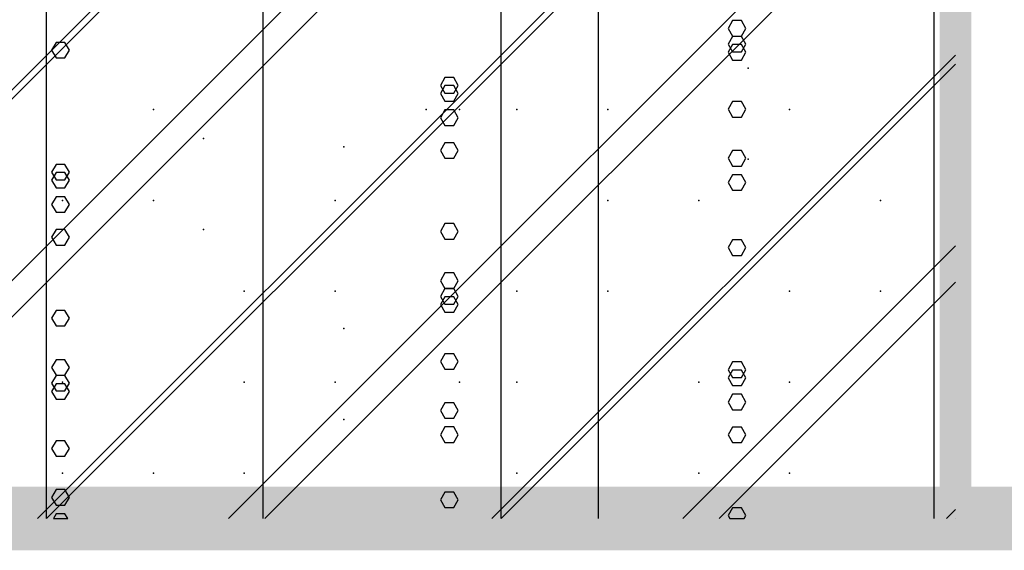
# Model space of a CAD drawing. Extents: x -2 to 113, y -136 to 16.
# Tile 41 of 256: x 51.17 to 54.35, y -125.74 to -124.02. Entities that reach past the tile are written whole.
import ezdxf

# ---------------------------------------------------------------- set-up
doc = ezdxf.new("R2010")
doc.units = 0
doc.header["$MEASUREMENT"] = 0
doc.linetypes.add('SOLID', pattern=[0])
doc.layers.get('0').update_dxf_attribs({"linetype": 'SOLID'})
for name, color, linetype in [('1', 7, 'SOLID'), ('10', 7, 'SOLID'), ('11', 7, 'SOLID'), ('12', 7, 'SOLID'), ('13', 7, 'SOLID'), ('14', 7, 'SOLID'), ('15', 7, 'SOLID'), ('16', 7, 'SOLID'), ('17', 7, 'SOLID'), ('18', 7, 'SOLID'), ('19', 7, 'SOLID'), ('2', 7, 'SOLID'), ('20', 7, 'SOLID'), ('21', 7, 'SOLID'), ('22', 7, 'SOLID'), ('23', 7, 'SOLID'), ('24', 7, 'SOLID'), ('25', 7, 'SOLID'), ('26', 7, 'SOLID'), ('27', 7, 'SOLID'), ('28', 7, 'SOLID'), ('29', 7, 'SOLID'), ('3', 7, 'SOLID'), ('30', 7, 'SOLID'), ('31', 7, 'SOLID'), ('32', 7, 'SOLID'), ('33', 7, 'SOLID'), ('34', 7, 'SOLID'), ('35', 7, 'SOLID'), ('36', 7, 'SOLID'), ('37', 7, 'SOLID'), ('38', 7, 'SOLID'), ('39', 7, 'SOLID'), ('4', 7, 'SOLID'), ('40', 7, 'SOLID'), ('41', 7, 'SOLID'), ('42', 7, 'SOLID'), ('43', 7, 'SOLID'), ('44', 7, 'SOLID'), ('45', 7, 'SOLID'), ('46', 7, 'SOLID'), ('47', 7, 'SOLID'), ('48', 7, 'SOLID'), ('49', 7, 'SOLID'), ('5', 7, 'SOLID'), ('50', 7, 'SOLID'), ('51', 7, 'SOLID'), ('52', 7, 'SOLID'), ('53', 7, 'SOLID'), ('54', 7, 'SOLID'), ('55', 7, 'SOLID'), ('56', 7, 'SOLID'), ('57', 7, 'SOLID'), ('58', 7, 'SOLID'), ('59', 7, 'SOLID'), ('6', 7, 'SOLID'), ('60', 7, 'SOLID'), ('61', 7, 'SOLID'), ('62', 7, 'SOLID'), ('63', 7, 'SOLID'), ('64', 7, 'SOLID'), ('65', 7, 'SOLID'), ('66', 7, 'SOLID'), ('67', 7, 'SOLID'), ('68', 7, 'SOLID'), ('7', 7, 'SOLID'), ('8', 7, 'SOLID'), ('9', 7, 'SOLID')]:
    doc.layers.add(name, color=color, linetype=linetype)

msp = doc.modelspace()

# ---------------------------------------------------------------- linework, layer by layer
at = {"color": 7, "linetype": 'SOLID'}
for points, const_width in [([(-0.2175, -125.6385), (111.5472, -125.6385), (111.5472, 10.2438), (-0.2175, 10.2438), (-0.2175, -125.6385)], 0.2059), ([(54.1942, -13.1385), (54.1942, -125.6385)], 0.1029)]:
    msp.add_lwpolyline(points, dxfattribs=dict(at, const_width=const_width))
at = {"layer": '1', "color": 7, "linetype": 'SOLID'}
for points, const_width in [([(-0.2175, -125.6385), (111.5472, -125.6385), (111.5472, 10.2438), (-0.2175, 10.2438), (-0.2175, -125.6385)], 0.2059), ([(54.1942, -13.1385), (54.1942, -125.6385)], 0.1029)]:
    msp.add_lwpolyline(points, dxfattribs=dict(at, const_width=const_width))
at = {"layer": '10', "color": 7, "linetype": 'SOLID'}
for points, const_width in [([(-0.2175, -125.6385), (111.5472, -125.6385), (111.5472, 10.2438), (-0.2175, 10.2438), (-0.2175, -125.6385)], 0.2059), ([(54.1942, -13.1385), (54.1942, -125.6385)], 0.1029)]:
    msp.add_lwpolyline(points, dxfattribs=dict(at, const_width=const_width))
for points in [[(51.9536, -125.6385), (51.9536, -90.6385)], [(53.0392, -125.6385), (53.0392, -90.6385)], [(54.1248, -125.6385), (54.1248, -90.6385)], [(52.5853, -124.7093), (52.5708, -124.6838), (52.5419, -124.6838), (52.5274, -124.7093), (52.5419, -124.7342), (52.5708, -124.7342), (52.5853, -124.7093)], [(51.3272, -124.9901), (51.3127, -124.9652), (51.2838, -124.9652), (51.2693, -124.9901), (51.2838, -125.015), (51.3127, -125.015), (51.3272, -124.9901)], [(53.5163, -125.6292), (53.5018, -125.6044), (53.4728, -125.6044), (53.4584, -125.6292), (53.4636, -125.6385), (53.511, -125.6385), (53.5163, -125.6292)]]:
    msp.add_lwpolyline(points, dxfattribs=at)
at = {"layer": '11', "color": 7, "linetype": 'SOLID'}
for points, const_width in [([(-0.2175, -125.6385), (111.5472, -125.6385), (111.5472, 10.2438), (-0.2175, 10.2438), (-0.2175, -125.6385)], 0.2059), ([(54.1942, -13.1385), (54.1942, -125.6385)], 0.1029)]:
    msp.add_lwpolyline(points, dxfattribs=dict(at, const_width=const_width))
at = {"layer": '12', "color": 7, "linetype": 'SOLID'}
for points, const_width in [([(-0.2175, -125.6385), (111.5472, -125.6385), (111.5472, 10.2438), (-0.2175, 10.2438), (-0.2175, -125.6385)], 0.2059), ([(54.1942, -13.1385), (54.1942, -125.6385)], 0.1029)]:
    msp.add_lwpolyline(points, dxfattribs=dict(at, const_width=const_width))
for points in [[(51.9536, -125.6385), (51.9536, -74.1385)], [(53.0392, -125.6385), (53.0392, -74.1385)], [(54.1248, -125.6385), (54.1248, -74.1385)], [(51.3272, -124.1223), (51.3127, -124.0974), (51.2838, -124.0974), (51.2693, -124.1223), (51.2838, -124.1472), (51.3127, -124.1472), (51.3272, -124.1223)], [(53.5163, -124.7615), (53.5018, -124.7366), (53.4728, -124.7366), (53.4584, -124.7615), (53.4728, -124.787), (53.5018, -124.787), (53.5163, -124.7615)], [(52.5853, -125.5784), (52.5708, -125.5529), (52.5419, -125.5529), (52.5274, -125.5784), (52.5419, -125.6033), (52.5708, -125.6033), (52.5853, -125.5784)]]:
    msp.add_lwpolyline(points, dxfattribs=at)
at = {"layer": '13', "color": 7, "linetype": 'SOLID'}
for points, const_width in [([(-0.2175, -125.6385), (111.5472, -125.6385), (111.5472, 10.2438), (-0.2175, 10.2438), (-0.2175, -125.6385)], 0.2059), ([(54.1942, -13.1385), (54.1942, -125.6385)], 0.1029)]:
    msp.add_lwpolyline(points, dxfattribs=dict(at, const_width=const_width))
at = {"layer": '14', "color": 7, "linetype": 'SOLID'}
for points, const_width in [([(-0.2175, -125.6385), (111.5472, -125.6385), (111.5472, 10.2438), (-0.2175, 10.2438), (-0.2175, -125.6385)], 0.2059), ([(54.1942, -13.1385), (54.1942, -125.6385)], 0.1029)]:
    msp.add_lwpolyline(points, dxfattribs=dict(at, const_width=const_width))
for points in [[(51.9536, -125.6385), (51.9536, -74.1385)], [(53.0392, -125.6385), (53.0392, -74.1385)], [(54.1248, -125.6385), (54.1248, -74.1385)], [(51.3272, -124.1223), (51.3127, -124.0974), (51.2838, -124.0974), (51.2693, -124.1223), (51.2838, -124.1472), (51.3127, -124.1472), (51.3272, -124.1223)], [(53.5163, -124.7615), (53.5018, -124.7366), (53.4728, -124.7366), (53.4584, -124.7615), (53.4728, -124.787), (53.5018, -124.787), (53.5163, -124.7615)], [(52.5853, -125.5784), (52.5708, -125.5529), (52.5419, -125.5529), (52.5274, -125.5784), (52.5419, -125.6033), (52.5708, -125.6033), (52.5853, -125.5784)]]:
    msp.add_lwpolyline(points, dxfattribs=at)
at = {"layer": '15', "color": 7, "linetype": 'SOLID'}
for points, const_width in [([(-0.2175, -125.6385), (111.5472, -125.6385), (111.5472, 10.2438), (-0.2175, 10.2438), (-0.2175, -125.6385)], 0.2059), ([(54.1942, -13.1385), (54.1942, -125.6385)], 0.1029)]:
    msp.add_lwpolyline(points, dxfattribs=dict(at, const_width=const_width))
at = {"layer": '16', "color": 7, "linetype": 'SOLID'}
for points, const_width in [([(-0.2175, -125.6385), (111.5472, -125.6385), (111.5472, 10.2438), (-0.2175, 10.2438), (-0.2175, -125.6385)], 0.2059), ([(54.1942, -13.1385), (54.1942, -125.6385)], 0.1029)]:
    msp.add_lwpolyline(points, dxfattribs=dict(at, const_width=const_width))
for points in [[(51.9536, -125.6385), (51.9536, -68.6385)], [(53.0392, -125.6385), (53.0392, -68.6385)], [(54.1248, -125.6385), (54.1248, -68.6385)], [(53.5163, -124.4722), (53.5018, -124.4473), (53.4728, -124.4473), (53.4584, -124.4722), (53.4728, -124.4977), (53.5018, -124.4977), (53.5163, -124.4722)], [(52.5853, -125.2892), (52.5708, -125.2637), (52.5419, -125.2637), (52.5274, -125.2892), (52.5419, -125.3141), (52.5708, -125.3141), (52.5853, -125.2892)], [(51.3272, -125.57), (51.3127, -125.5451), (51.2838, -125.5451), (51.2693, -125.57), (51.2838, -125.5949), (51.3127, -125.5949), (51.3272, -125.57)]]:
    msp.add_lwpolyline(points, dxfattribs=at)
at = {"layer": '17', "color": 7, "linetype": 'SOLID'}
for points, const_width in [([(-0.2175, -125.6385), (111.5472, -125.6385), (111.5472, 10.2438), (-0.2175, 10.2438), (-0.2175, -125.6385)], 0.2059), ([(54.1942, -13.1385), (54.1942, -125.6385)], 0.1029)]:
    msp.add_lwpolyline(points, dxfattribs=dict(at, const_width=const_width))
at = {"layer": '18', "color": 7, "linetype": 'SOLID'}
for points, const_width in [([(-0.2175, -125.6385), (111.5472, -125.6385), (111.5472, 10.2438), (-0.2175, 10.2438), (-0.2175, -125.6385)], 0.2059), ([(54.1942, -13.1385), (54.1942, -125.6385)], 0.1029)]:
    msp.add_lwpolyline(points, dxfattribs=dict(at, const_width=const_width))
for points in [[(51.9536, -125.6385), (51.9536, -55.6385)], [(53.0392, -125.6385), (53.0392, -55.6385)], [(54.1248, -125.6385), (54.1248, -55.6385)], [(52.5853, -124.4476), (52.5708, -124.4221), (52.5419, -124.4221), (52.5274, -124.4476), (52.5419, -124.4725), (52.5708, -124.4725), (52.5853, -124.4476)], [(51.3272, -124.7284), (51.3127, -124.7035), (51.2838, -124.7035), (51.2693, -124.7284), (51.2838, -124.7533), (51.3127, -124.7533), (51.3272, -124.7284)], [(53.5163, -125.3676), (53.5018, -125.3427), (53.4728, -125.3427), (53.4584, -125.3676), (53.4728, -125.393), (53.5018, -125.393), (53.5163, -125.3676)]]:
    msp.add_lwpolyline(points, dxfattribs=at)
at = {"layer": '19', "color": 7, "linetype": 'SOLID'}
for points, const_width in [([(-0.2175, -125.6385), (111.5472, -125.6385), (111.5472, 10.2438), (-0.2175, 10.2438), (-0.2175, -125.6385)], 0.2059), ([(54.1942, -13.1385), (54.1942, -125.6385)], 0.1029)]:
    msp.add_lwpolyline(points, dxfattribs=dict(at, const_width=const_width))
at = {"layer": '2', "color": 7, "linetype": 'SOLID'}
for points, const_width in [([(-0.2175, -125.6385), (111.5472, -125.6385), (111.5472, 10.2438), (-0.2175, 10.2438), (-0.2175, -125.6385)], 0.2059), ([(54.1942, -13.1385), (54.1942, -125.6385)], 0.1029)]:
    msp.add_lwpolyline(points, dxfattribs=dict(at, const_width=const_width))
for points in [[(51.9536, -125.6385), (51.9536, -64.1385)], [(53.0392, -125.6385), (53.0392, -64.1385)], [(54.1248, -125.6385), (54.1248, -64.1385)], [(52.5853, -124.263), (52.5708, -124.2375), (52.5419, -124.2375), (52.5274, -124.263), (52.5419, -124.2879), (52.5708, -124.2879), (52.5853, -124.263)], [(51.3272, -124.5438), (51.3127, -124.5189), (51.2838, -124.5189), (51.2693, -124.5438), (51.2838, -124.5687), (51.3127, -124.5687), (51.3272, -124.5438)], [(53.5163, -125.183), (53.5018, -125.1581), (53.4728, -125.1581), (53.4584, -125.183), (53.4728, -125.2085), (53.5018, -125.2085), (53.5163, -125.183)]]:
    msp.add_lwpolyline(points, dxfattribs=at)
at = {"layer": '20', "color": 7, "linetype": 'SOLID'}
for points, const_width in [([(-0.2175, -125.6385), (111.5472, -125.6385), (111.5472, 10.2438), (-0.2175, 10.2438), (-0.2175, -125.6385)], 0.2059), ([(54.1942, -13.1385), (54.1942, -125.6385)], 0.1029)]:
    msp.add_lwpolyline(points, dxfattribs=dict(at, const_width=const_width))
for points in [[(51.9536, -125.6385), (51.9536, -89.1385)], [(53.0392, -125.6385), (53.0392, -89.1385)], [(54.1248, -125.6385), (54.1248, -89.1385)], [(53.5163, -124.1292), (53.5018, -124.1044), (53.4728, -124.1044), (53.4584, -124.1292), (53.4728, -124.1547), (53.5018, -124.1547), (53.5163, -124.1292)], [(52.5853, -124.9462), (52.5708, -124.9207), (52.5419, -124.9207), (52.5274, -124.9462), (52.5419, -124.9711), (52.5708, -124.9711), (52.5853, -124.9462)], [(51.3272, -125.227), (51.3127, -125.2021), (51.2838, -125.2021), (51.2693, -125.227), (51.2838, -125.2519), (51.3127, -125.2519), (51.3272, -125.227)]]:
    msp.add_lwpolyline(points, dxfattribs=at)
at = {"layer": '21', "color": 7, "linetype": 'SOLID'}
for points, const_width in [([(-0.2175, -125.6385), (111.5472, -125.6385), (111.5472, 10.2438), (-0.2175, 10.2438), (-0.2175, -125.6385)], 0.2059), ([(54.1942, -13.1385), (54.1942, -125.6385)], 0.1029)]:
    msp.add_lwpolyline(points, dxfattribs=dict(at, const_width=const_width))
at = {"layer": '22', "color": 7, "linetype": 'SOLID'}
for points, const_width in [([(-0.2175, -125.6385), (111.5472, -125.6385), (111.5472, 10.2438), (-0.2175, 10.2438), (-0.2175, -125.6385)], 0.2059), ([(54.1942, -13.1385), (54.1942, -125.6385)], 0.1029)]:
    msp.add_lwpolyline(points, dxfattribs=dict(at, const_width=const_width))
for points in [[(51.9536, -125.6385), (51.9536, -45.6385)], [(53.0392, -125.6385), (53.0392, -45.6385)], [(54.1248, -125.6385), (54.1248, -45.6385)], [(53.5163, -124.0521), (53.5018, -124.0272), (53.4728, -124.0272), (53.4584, -124.0521), (53.4728, -124.0776), (53.5018, -124.0776), (53.5163, -124.0521)], [(52.5853, -124.8691), (52.5708, -124.8436), (52.5419, -124.8436), (52.5274, -124.8691), (52.5419, -124.894), (52.5708, -124.894), (52.5853, -124.8691)], [(51.3272, -125.1499), (51.3127, -125.125), (51.2838, -125.125), (51.2693, -125.1499), (51.2838, -125.1748), (51.3127, -125.1748), (51.3272, -125.1499)]]:
    msp.add_lwpolyline(points, dxfattribs=at)
at = {"layer": '23', "color": 7, "linetype": 'SOLID'}
for points, const_width in [([(-0.2175, -125.6385), (111.5472, -125.6385), (111.5472, 10.2438), (-0.2175, 10.2438), (-0.2175, -125.6385)], 0.2059), ([(54.1942, -13.1385), (54.1942, -125.6385)], 0.1029)]:
    msp.add_lwpolyline(points, dxfattribs=dict(at, const_width=const_width))
at = {"layer": '24', "color": 7, "linetype": 'SOLID'}
for points, const_width in [([(-0.2175, -125.6385), (111.5472, -125.6385), (111.5472, 10.2438), (-0.2175, 10.2438), (-0.2175, -125.6385)], 0.2059), ([(54.1942, -13.1385), (54.1942, -125.6385)], 0.1029)]:
    msp.add_lwpolyline(points, dxfattribs=dict(at, const_width=const_width))
for points in [[(51.9536, -125.6385), (51.9536, -60.6385)], [(53.0392, -125.6385), (53.0392, -60.6385)], [(54.1248, -125.6385), (54.1248, -60.6385)], [(52.5853, -124.2368), (52.5708, -124.2113), (52.5419, -124.2113), (52.5274, -124.2368), (52.5419, -124.2617), (52.5708, -124.2617), (52.5853, -124.2368)], [(51.3272, -124.5176), (51.3127, -124.4927), (51.2838, -124.4927), (51.2693, -124.5176), (51.2838, -124.5425), (51.3127, -124.5425), (51.3272, -124.5176)], [(53.5163, -125.1568), (53.5018, -125.1319), (53.4728, -125.1319), (53.4584, -125.1568), (53.4728, -125.1823), (53.5018, -125.1823), (53.5163, -125.1568)]]:
    msp.add_lwpolyline(points, dxfattribs=at)
at = {"layer": '25', "color": 7, "linetype": 'SOLID'}
for points, const_width in [([(-0.2175, -125.6385), (111.5472, -125.6385), (111.5472, 10.2438), (-0.2175, 10.2438), (-0.2175, -125.6385)], 0.2059), ([(54.1942, -13.1385), (54.1942, -125.6385)], 0.1029)]:
    msp.add_lwpolyline(points, dxfattribs=dict(at, const_width=const_width))
at = {"layer": '26', "color": 7, "linetype": 'SOLID'}
for points, const_width in [([(-0.2175, -125.6385), (111.5472, -125.6385), (111.5472, 10.2438), (-0.2175, 10.2438), (-0.2175, -125.6385)], 0.2059), ([(54.1942, -13.1385), (54.1942, -125.6385)], 0.1029)]:
    msp.add_lwpolyline(points, dxfattribs=dict(at, const_width=const_width))
at = {"layer": '27', "color": 7, "linetype": 'SOLID'}
for points, const_width in [([(-0.2175, -125.6385), (111.5472, -125.6385), (111.5472, 10.2438), (-0.2175, 10.2438), (-0.2175, -125.6385)], 0.2059), ([(54.1942, -13.1385), (54.1942, -125.6385)], 0.1029)]:
    msp.add_lwpolyline(points, dxfattribs=dict(at, const_width=const_width))
for points in [[(51.2531, -125.6385), (51.2531, -55.6385)], [(52.7237, -125.6385), (52.7237, -55.6385)]]:
    msp.add_lwpolyline(points, dxfattribs=at)
at = {"layer": '27', "color": 7}
for p in [(52.5891, -124.315), (53.6575, -124.315), (51.5987, -124.6091), (53.0692, -124.9032), (52.1869, -125.1973), (53.6575, -125.4915)]:
    msp.add_point(p, dxfattribs=at)
at = {"layer": '28', "color": 7, "linetype": 'SOLID'}
for points, const_width in [([(-0.2175, -125.6385), (111.5472, -125.6385), (111.5472, 10.2438), (-0.2175, 10.2438), (-0.2175, -125.6385)], 0.2059), ([(54.1942, -13.1385), (54.1942, -125.6385)], 0.1029)]:
    msp.add_lwpolyline(points, dxfattribs=dict(at, const_width=const_width))
at = {"layer": '29', "color": 7, "linetype": 'SOLID'}
for points, const_width in [([(-0.2175, -125.6385), (111.5472, -125.6385), (111.5472, 10.2438), (-0.2175, 10.2438), (-0.2175, -125.6385)], 0.2059), ([(54.1942, -13.1385), (54.1942, -125.6385)], 0.1029)]:
    msp.add_lwpolyline(points, dxfattribs=dict(at, const_width=const_width))
at = {"layer": '3', "color": 7, "linetype": 'SOLID'}
for points, const_width in [([(-0.2175, -125.6385), (111.5472, -125.6385), (111.5472, 10.2438), (-0.2175, 10.2438), (-0.2175, -125.6385)], 0.2059), ([(54.1942, -13.1385), (54.1942, -125.6385)], 0.1029)]:
    msp.add_lwpolyline(points, dxfattribs=dict(at, const_width=const_width))
at = {"layer": '30', "color": 7, "linetype": 'SOLID'}
for points, const_width in [([(-0.2175, -125.6385), (111.5472, -125.6385), (111.5472, 10.2438), (-0.2175, 10.2438), (-0.2175, -125.6385)], 0.2059), ([(54.1942, -13.1385), (54.1942, -125.6385)], 0.1029)]:
    msp.add_lwpolyline(points, dxfattribs=dict(at, const_width=const_width))
for points in [[(51.9536, -125.6385), (51.9536, -85.6385)], [(53.0392, -125.6385), (53.0392, -85.6385)], [(54.1248, -125.6385), (54.1248, -85.6385)], [(50.3707, -125.6385), (54.1942, -121.815)], [(51.8413, -125.6385), (54.1942, -123.2856)], [(53.5163, -124.1031), (53.5018, -124.0782), (53.4728, -124.0782), (53.4584, -124.1031), (53.4728, -124.1286), (53.5018, -124.1286), (53.5163, -124.1031)], [(53.3119, -125.6385), (54.1942, -124.7562)], [(52.5853, -124.92), (52.5708, -124.8945), (52.5419, -124.8945), (52.5274, -124.92), (52.5419, -124.9449), (52.5708, -124.9449), (52.5853, -124.92)], [(51.3272, -125.2008), (51.3127, -125.1759), (51.2838, -125.1759), (51.2693, -125.2008), (51.2838, -125.2257), (51.3127, -125.2257), (51.3272, -125.2008)]]:
    msp.add_lwpolyline(points, dxfattribs=at)
at = {"layer": '30', "color": 7}
for p in [(52.5891, -124.315), (53.6575, -124.315), (51.5987, -124.6091), (53.0692, -124.9032), (52.1869, -125.1973), (53.6575, -125.4915)]:
    msp.add_point(p, dxfattribs=at)
at = {"layer": '31', "color": 7, "linetype": 'SOLID'}
for points, const_width in [([(-0.2175, -125.6385), (111.5472, -125.6385), (111.5472, 10.2438), (-0.2175, 10.2438), (-0.2175, -125.6385)], 0.2059), ([(54.1942, -13.1385), (54.1942, -125.6385)], 0.1029)]:
    msp.add_lwpolyline(points, dxfattribs=dict(at, const_width=const_width))
for points in [[(49.7825, -125.6385), (54.1942, -121.2267)], [(51.2531, -125.6385), (54.1942, -122.6973)], [(52.7237, -125.6385), (54.1942, -124.1679)], [(54.1942, -125.6385), (54.1942, -125.6385)]]:
    msp.add_lwpolyline(points, dxfattribs=at)
at = {"layer": '31', "color": 7}
for p in [(53.0692, -124.315), (52.1869, -124.6091), (53.6575, -124.9032), (51.8928, -125.1973), (52.7751, -125.4915)]:
    msp.add_point(p, dxfattribs=at)
at = {"layer": '32', "color": 7, "linetype": 'SOLID'}
for points, const_width in [([(-0.2175, -125.6385), (111.5472, -125.6385), (111.5472, 10.2438), (-0.2175, 10.2438), (-0.2175, -125.6385)], 0.2059), ([(54.1942, -13.1385), (54.1942, -125.6385)], 0.1029)]:
    msp.add_lwpolyline(points, dxfattribs=dict(at, const_width=const_width))
for points in [[(49.7825, -125.6385), (54.1942, -121.2267)], [(51.2531, -125.6385), (54.1942, -122.6973)], [(52.7237, -125.6385), (54.1942, -124.1679)], [(54.1942, -125.6385), (54.1942, -125.6385)]]:
    msp.add_lwpolyline(points, dxfattribs=at)
at = {"layer": '32', "color": 7}
for p in [(53.0692, -124.315), (52.1869, -124.6091), (53.6575, -124.9032), (51.8928, -125.1973), (52.7751, -125.4915)]:
    msp.add_point(p, dxfattribs=at)
at = {"layer": '33', "color": 7, "linetype": 'SOLID'}
for points, const_width in [([(-0.2175, -125.6385), (111.5472, -125.6385), (111.5472, 10.2438), (-0.2175, 10.2438), (-0.2175, -125.6385)], 0.2059), ([(54.1942, -13.1385), (54.1942, -125.6385)], 0.1029)]:
    msp.add_lwpolyline(points, dxfattribs=dict(at, const_width=const_width))
for points in [[(49.7825, -125.6385), (54.1942, -121.2267)], [(51.2531, -125.6385), (54.1942, -122.6973)], [(52.7237, -125.6385), (54.1942, -124.1679)], [(54.1942, -125.6385), (54.1942, -125.6385)]]:
    msp.add_lwpolyline(points, dxfattribs=at)
at = {"layer": '33', "color": 7}
for p in [(53.0692, -124.315), (52.1869, -124.6091), (53.6575, -124.9032), (51.8928, -125.1973), (52.7751, -125.4915)]:
    msp.add_point(p, dxfattribs=at)
at = {"layer": '34', "color": 7, "linetype": 'SOLID'}
for points, const_width in [([(-0.2175, -125.6385), (111.5472, -125.6385), (111.5472, 10.2438), (-0.2175, 10.2438), (-0.2175, -125.6385)], 0.2059), ([(54.1942, -13.1385), (54.1942, -125.6385)], 0.1029)]:
    msp.add_lwpolyline(points, dxfattribs=dict(at, const_width=const_width))
for points in [[(49.7825, -125.6385), (54.1942, -121.2267)], [(51.2531, -125.6385), (54.1942, -122.6973)], [(52.7237, -125.6385), (54.1942, -124.1679)], [(54.1942, -125.6385), (54.1942, -125.6385)]]:
    msp.add_lwpolyline(points, dxfattribs=at)
at = {"layer": '34', "color": 7}
for p in [(53.0692, -124.315), (52.1869, -124.6091), (53.6575, -124.9032), (51.8928, -125.1973), (52.7751, -125.4915)]:
    msp.add_point(p, dxfattribs=at)
at = {"layer": '35', "color": 7, "linetype": 'SOLID'}
for points, const_width in [([(-0.2175, -125.6385), (111.5472, -125.6385), (111.5472, 10.2438), (-0.2175, 10.2438), (-0.2175, -125.6385)], 0.2059), ([(54.1942, -13.1385), (54.1942, -125.6385)], 0.1029)]:
    msp.add_lwpolyline(points, dxfattribs=dict(at, const_width=const_width))
for points in [[(49.7825, -125.6385), (54.1942, -121.2267)], [(51.2531, -125.6385), (54.1942, -122.6973)], [(52.7237, -125.6385), (54.1942, -124.1679)], [(54.1942, -125.6385), (54.1942, -125.6385)]]:
    msp.add_lwpolyline(points, dxfattribs=at)
at = {"layer": '35', "color": 7}
for p in [(53.0692, -124.315), (52.1869, -124.6091), (53.6575, -124.9032), (51.8928, -125.1973), (52.7751, -125.4915)]:
    msp.add_point(p, dxfattribs=at)
at = {"layer": '36', "color": 7, "linetype": 'SOLID'}
for points, const_width in [([(-0.2175, -125.6385), (111.5472, -125.6385), (111.5472, 10.2438), (-0.2175, 10.2438), (-0.2175, -125.6385)], 0.2059), ([(54.1942, -13.1385), (54.1942, -125.6385)], 0.1029)]:
    msp.add_lwpolyline(points, dxfattribs=dict(at, const_width=const_width))
for points in [[(49.7825, -125.6385), (54.1942, -121.2267)], [(51.2531, -125.6385), (54.1942, -122.6973)], [(52.7237, -125.6385), (54.1942, -124.1679)], [(54.1942, -125.6385), (54.1942, -125.6385)]]:
    msp.add_lwpolyline(points, dxfattribs=at)
at = {"layer": '36', "color": 7}
for p in [(53.0692, -124.315), (52.1869, -124.6091), (53.6575, -124.9032), (51.8928, -125.1973), (52.7751, -125.4915)]:
    msp.add_point(p, dxfattribs=at)
at = {"layer": '37', "color": 7, "linetype": 'SOLID'}
for points, const_width in [([(-0.2175, -125.6385), (111.5472, -125.6385), (111.5472, 10.2438), (-0.2175, 10.2438), (-0.2175, -125.6385)], 0.2059), ([(54.1942, -13.1385), (54.1942, -125.6385)], 0.1029)]:
    msp.add_lwpolyline(points, dxfattribs=dict(at, const_width=const_width))
for points in [[(49.7825, -125.6385), (54.1942, -121.2267)], [(51.2531, -125.6385), (54.1942, -122.6973)], [(52.7237, -125.6385), (54.1942, -124.1679)], [(54.1942, -125.6385), (54.1942, -125.6385)]]:
    msp.add_lwpolyline(points, dxfattribs=at)
at = {"layer": '37', "color": 7}
for p in [(53.0692, -124.315), (52.1869, -124.6091), (53.6575, -124.9032), (51.8928, -125.1973), (52.7751, -125.4915)]:
    msp.add_point(p, dxfattribs=at)
at = {"layer": '38', "color": 7, "linetype": 'SOLID'}
for points, const_width in [([(-0.2175, -125.6385), (111.5472, -125.6385), (111.5472, 10.2438), (-0.2175, 10.2438), (-0.2175, -125.6385)], 0.2059), ([(54.1942, -13.1385), (54.1942, -125.6385)], 0.1029)]:
    msp.add_lwpolyline(points, dxfattribs=dict(at, const_width=const_width))
at = {"layer": '39', "color": 7, "linetype": 'SOLID'}
for points, const_width in [([(-0.2175, -125.6385), (111.5472, -125.6385), (111.5472, 10.2438), (-0.2175, 10.2438), (-0.2175, -125.6385)], 0.2059), ([(54.1942, -13.1385), (54.1942, -125.6385)], 0.1029)]:
    msp.add_lwpolyline(points, dxfattribs=dict(at, const_width=const_width))
for points in [[(51.2531, -125.6385), (51.2531, -50.6385)], [(52.7237, -125.6385), (52.7237, -50.6385)]]:
    msp.add_lwpolyline(points, dxfattribs=at)
at = {"layer": '39', "color": 7}
for p in [(52.7751, -124.315), (52.2151, -124.4353), (51.3045, -124.6091), (53.3634, -124.6091), (51.8928, -124.9032), (52.5891, -125.1973), (53.6575, -125.1973), (51.5987, -125.4915)]:
    msp.add_point(p, dxfattribs=at)
at = {"layer": '4', "color": 7, "linetype": 'SOLID'}
for points, const_width in [([(-0.2175, -125.6385), (111.5472, -125.6385), (111.5472, 10.2438), (-0.2175, 10.2438), (-0.2175, -125.6385)], 0.2059), ([(54.1942, -13.1385), (54.1942, -125.6385)], 0.1029)]:
    msp.add_lwpolyline(points, dxfattribs=dict(at, const_width=const_width))
for points in [[(51.9536, -125.6385), (51.9536, -79.1385)], [(53.0392, -125.6385), (53.0392, -79.1385)], [(54.1248, -125.6385), (54.1248, -79.1385)], [(53.5163, -124.5507), (53.5018, -124.5258), (53.4728, -124.5258), (53.4584, -124.5507), (53.4728, -124.5762), (53.5018, -124.5762), (53.5163, -124.5507)], [(52.5853, -125.3677), (52.5708, -125.3422), (52.5419, -125.3422), (52.5274, -125.3677), (52.5419, -125.3926), (52.5708, -125.3926), (52.5853, -125.3677)], [(51.3127, -125.6236), (51.2838, -125.6236), (51.2751, -125.6385), (51.3214, -125.6385), (51.3127, -125.6236)]]:
    msp.add_lwpolyline(points, dxfattribs=at)
at = {"layer": '40', "color": 7, "linetype": 'SOLID'}
for points, const_width in [([(-0.2175, -125.6385), (111.5472, -125.6385), (111.5472, 10.2438), (-0.2175, 10.2438), (-0.2175, -125.6385)], 0.2059), ([(54.1942, -13.1385), (54.1942, -125.6385)], 0.1029)]:
    msp.add_lwpolyline(points, dxfattribs=dict(at, const_width=const_width))
at = {"layer": '41', "color": 7, "linetype": 'SOLID'}
for points, const_width in [([(-0.2175, -125.6385), (111.5472, -125.6385), (111.5472, 10.2438), (-0.2175, 10.2438), (-0.2175, -125.6385)], 0.2059), ([(54.1942, -13.1385), (54.1942, -125.6385)], 0.1029)]:
    msp.add_lwpolyline(points, dxfattribs=dict(at, const_width=const_width))
for points in [[(51.2531, -125.6385), (51.2531, -45.6385)], [(52.7237, -125.6385), (52.7237, -45.6385)]]:
    msp.add_lwpolyline(points, dxfattribs=at)
at = {"layer": '41', "color": 7}
for p in [(52.481, -124.315), (53.5236, -124.4754), (51.761, -124.7027), (53.9516, -124.9032), (52.7751, -125.1973), (52.2151, -125.3177), (51.3045, -125.4915), (53.3634, -125.4915)]:
    msp.add_point(p, dxfattribs=at)
at = {"layer": '42', "color": 7, "linetype": 'SOLID'}
for points, const_width in [([(-0.2175, -125.6385), (111.5472, -125.6385), (111.5472, 10.2438), (-0.2175, 10.2438), (-0.2175, -125.6385)], 0.2059), ([(54.1942, -13.1385), (54.1942, -125.6385)], 0.1029)]:
    msp.add_lwpolyline(points, dxfattribs=dict(at, const_width=const_width))
at = {"layer": '43', "color": 7, "linetype": 'SOLID'}
for points, const_width in [([(-0.2175, -125.6385), (111.5472, -125.6385), (111.5472, 10.2438), (-0.2175, 10.2438), (-0.2175, -125.6385)], 0.2059), ([(54.1942, -13.1385), (54.1942, -125.6385)], 0.1029)]:
    msp.add_lwpolyline(points, dxfattribs=dict(at, const_width=const_width))
for points in [[(51.9536, -125.6385), (51.9536, -60.6385)], [(53.0392, -125.6385), (53.0392, -60.6385)], [(54.1248, -125.6385), (54.1248, -60.6385)], [(52.5853, -124.2368), (52.5708, -124.2113), (52.5419, -124.2113), (52.5274, -124.2368), (52.5419, -124.2617), (52.5708, -124.2617), (52.5853, -124.2368)], [(51.3272, -124.5176), (51.3127, -124.4927), (51.2838, -124.4927), (51.2693, -124.5176), (51.2838, -124.5425), (51.3127, -124.5425), (51.3272, -124.5176)], [(53.5163, -125.1568), (53.5018, -125.1319), (53.4728, -125.1319), (53.4584, -125.1568), (53.4728, -125.1823), (53.5018, -125.1823), (53.5163, -125.1568)]]:
    msp.add_lwpolyline(points, dxfattribs=at)
at = {"layer": '44', "color": 7, "linetype": 'SOLID'}
for points, const_width in [([(-0.2175, -125.6385), (111.5472, -125.6385), (111.5472, 10.2438), (-0.2175, 10.2438), (-0.2175, -125.6385)], 0.2059), ([(54.1942, -13.1385), (54.1942, -125.6385)], 0.1029)]:
    msp.add_lwpolyline(points, dxfattribs=dict(at, const_width=const_width))
at = {"layer": '45', "color": 7, "linetype": 'SOLID'}
for points, const_width in [([(-0.2175, -125.6385), (111.5472, -125.6385), (111.5472, 10.2438), (-0.2175, 10.2438), (-0.2175, -125.6385)], 0.2059), ([(54.1942, -13.1385), (54.1942, -125.6385)], 0.1029)]:
    msp.add_lwpolyline(points, dxfattribs=dict(at, const_width=const_width))
at = {"layer": '46', "color": 7, "linetype": 'SOLID'}
for points, const_width in [([(-0.2175, -125.6385), (111.5472, -125.6385), (111.5472, 10.2438), (-0.2175, 10.2438), (-0.2175, -125.6385)], 0.2059), ([(54.1942, -13.1385), (54.1942, -125.6385)], 0.1029)]:
    msp.add_lwpolyline(points, dxfattribs=dict(at, const_width=const_width))
at = {"layer": '47', "color": 7, "linetype": 'SOLID'}
for points, const_width in [([(-0.2175, -125.6385), (111.5472, -125.6385), (111.5472, 10.2438), (-0.2175, 10.2438), (-0.2175, -125.6385)], 0.2059), ([(54.1942, -13.1385), (54.1942, -125.6385)], 0.1029)]:
    msp.add_lwpolyline(points, dxfattribs=dict(at, const_width=const_width))
at = {"layer": '48', "color": 7, "linetype": 'SOLID'}
for points, const_width in [([(-0.2175, -125.6385), (111.5472, -125.6385), (111.5472, 10.2438), (-0.2175, 10.2438), (-0.2175, -125.6385)], 0.2059), ([(54.1942, -13.1385), (54.1942, -125.6385)], 0.1029)]:
    msp.add_lwpolyline(points, dxfattribs=dict(at, const_width=const_width))
at = {"layer": '49', "color": 7, "linetype": 'SOLID'}
for points, const_width in [([(-0.2175, -125.6385), (111.5472, -125.6385), (111.5472, 10.2438), (-0.2175, 10.2438), (-0.2175, -125.6385)], 0.2059), ([(54.1942, -13.1385), (54.1942, -125.6385)], 0.1029)]:
    msp.add_lwpolyline(points, dxfattribs=dict(at, const_width=const_width))
at = {"layer": '5', "color": 7, "linetype": 'SOLID'}
for points, const_width in [([(-0.2175, -125.6385), (111.5472, -125.6385), (111.5472, 10.2438), (-0.2175, 10.2438), (-0.2175, -125.6385)], 0.2059), ([(54.1942, -13.1385), (54.1942, -125.6385)], 0.1029)]:
    msp.add_lwpolyline(points, dxfattribs=dict(at, const_width=const_width))
at = {"layer": '50', "color": 7, "linetype": 'SOLID'}
for points, const_width in [([(-0.2175, -125.6385), (111.5472, -125.6385), (111.5472, 10.2438), (-0.2175, 10.2438), (-0.2175, -125.6385)], 0.2059), ([(54.1942, -13.1385), (54.1942, -125.6385)], 0.1029)]:
    msp.add_lwpolyline(points, dxfattribs=dict(at, const_width=const_width))
for points in [[(51.2531, -125.6385), (51.2531, -74.1385)], [(52.7237, -125.6385), (52.7237, -74.1385)], [(49.7825, -125.6091), (54.1942, -121.1973)], [(50.4884, -125.6385), (54.1942, -121.9326)], [(51.2237, -125.6385), (54.1942, -122.6679)], [(51.9589, -125.6385), (54.1942, -123.4032)], [(52.6942, -125.6385), (54.1942, -124.1385)], [(53.4295, -125.6385), (54.1942, -124.8738)], [(54.1648, -125.6385), (54.1942, -125.6091)]]:
    msp.add_lwpolyline(points, dxfattribs=at)
at = {"layer": '51', "color": 7, "linetype": 'SOLID'}
for points, const_width in [([(-0.2175, -125.6385), (111.5472, -125.6385), (111.5472, 10.2438), (-0.2175, 10.2438), (-0.2175, -125.6385)], 0.2059), ([(54.1942, -13.1385), (54.1942, -125.6385)], 0.1029)]:
    msp.add_lwpolyline(points, dxfattribs=dict(at, const_width=const_width))
at = {"layer": '52', "color": 7, "linetype": 'SOLID'}
for points, const_width in [([(-0.2175, -125.6385), (111.5472, -125.6385), (111.5472, 10.2438), (-0.2175, 10.2438), (-0.2175, -125.6385)], 0.2059), ([(54.1942, -13.1385), (54.1942, -125.6385)], 0.1029)]:
    msp.add_lwpolyline(points, dxfattribs=dict(at, const_width=const_width))
for points in [[(51.2531, -125.6384), (51.2531, -95.6385), (51.2531, -80.6385)], [(52.7237, -125.6384), (52.7237, -110.6385), (52.7237, -80.6385)]]:
    msp.add_lwpolyline(points, dxfattribs=at)
at = {"layer": '52', "color": 7}
for p in [(53.5236, -124.1813), (51.761, -124.4086), (53.9516, -124.6091), (52.7751, -124.9032), (52.2151, -125.0235), (51.3045, -125.1973), (53.3634, -125.1973), (51.8928, -125.4915)]:
    msp.add_point(p, dxfattribs=at)
at = {"layer": '53', "color": 7, "linetype": 'SOLID'}
for points, const_width in [([(-0.2175, -125.6385), (111.5472, -125.6385), (111.5472, 10.2438), (-0.2175, 10.2438), (-0.2175, -125.6385)], 0.2059), ([(54.1942, -13.1385), (54.1942, -125.6385)], 0.1029)]:
    msp.add_lwpolyline(points, dxfattribs=dict(at, const_width=const_width))
at = {"layer": '54', "color": 7, "linetype": 'SOLID'}
for points, const_width in [([(-0.2175, -125.6385), (111.5472, -125.6385), (111.5472, 10.2438), (-0.2175, 10.2438), (-0.2175, -125.6385)], 0.2059), ([(54.1942, -13.1385), (54.1942, -125.6385)], 0.1029)]:
    msp.add_lwpolyline(points, dxfattribs=dict(at, const_width=const_width))
for points in [[(51.9536, -125.6385), (51.9536, -74.6385)], [(53.0392, -125.6385), (53.0392, -74.6385)], [(54.1248, -125.6385), (54.1248, -74.6385)], [(52.5853, -124.3415), (52.5708, -124.316), (52.5419, -124.316), (52.5274, -124.3415), (52.5419, -124.3664), (52.5708, -124.3664), (52.5853, -124.3415)], [(51.3272, -124.6223), (51.3127, -124.5974), (51.2838, -124.5974), (51.2693, -124.6223), (51.2838, -124.6472), (51.3127, -124.6472), (51.3272, -124.6223)], [(53.5163, -125.2615), (53.5018, -125.2366), (53.4728, -125.2366), (53.4584, -125.2615), (53.4728, -125.287), (53.5018, -125.287), (53.5163, -125.2615)]]:
    msp.add_lwpolyline(points, dxfattribs=at)
at = {"layer": '55', "color": 7, "linetype": 'SOLID'}
for points, const_width in [([(-0.2175, -125.6385), (111.5472, -125.6385), (111.5472, 10.2438), (-0.2175, 10.2438), (-0.2175, -125.6385)], 0.2059), ([(54.1942, -13.1385), (54.1942, -125.6385)], 0.1029)]:
    msp.add_lwpolyline(points, dxfattribs=dict(at, const_width=const_width))
at = {"layer": '56', "color": 7, "linetype": 'SOLID'}
for points, const_width in [([(-0.2175, -125.6385), (111.5472, -125.6385), (111.5472, 10.2438), (-0.2175, 10.2438), (-0.2175, -125.6385)], 0.2059), ([(54.1942, -13.1385), (54.1942, -125.6385)], 0.1029)]:
    msp.add_lwpolyline(points, dxfattribs=dict(at, const_width=const_width))
at = {"layer": '57', "color": 7, "linetype": 'SOLID'}
for points, const_width in [([(-0.2175, -125.6385), (111.5472, -125.6385), (111.5472, 10.2438), (-0.2175, 10.2438), (-0.2175, -125.6385)], 0.2059), ([(54.1942, -13.1385), (54.1942, -125.6385)], 0.1029)]:
    msp.add_lwpolyline(points, dxfattribs=dict(at, const_width=const_width))
for points in [[(51.9536, -125.6385), (51.9536, -80.6385)], [(53.0392, -125.6385), (53.0392, -80.6385)], [(54.1248, -125.6385), (54.1248, -80.6385)], [(53.5163, -124.3138), (53.5018, -124.2889), (53.4728, -124.2889), (53.4584, -124.3138), (53.4728, -124.3393), (53.5018, -124.3393), (53.5163, -124.3138)], [(52.5853, -125.1308), (52.5708, -125.1053), (52.5419, -125.1053), (52.5274, -125.1308), (52.5419, -125.1556), (52.5708, -125.1556), (52.5853, -125.1308)], [(51.3272, -125.4116), (51.3127, -125.3867), (51.2838, -125.3867), (51.2693, -125.4116), (51.2838, -125.4364), (51.3127, -125.4364), (51.3272, -125.4116)]]:
    msp.add_lwpolyline(points, dxfattribs=at)
at = {"layer": '58', "color": 7, "linetype": 'SOLID'}
for points, const_width in [([(-0.2175, -125.6385), (111.5472, -125.6385), (111.5472, 10.2438), (-0.2175, 10.2438), (-0.2175, -125.6385)], 0.2059), ([(54.1942, -13.1385), (54.1942, -125.6385)], 0.1029)]:
    msp.add_lwpolyline(points, dxfattribs=dict(at, const_width=const_width))
at = {"layer": '59', "color": 7, "linetype": 'SOLID'}
for points, const_width in [([(-0.2175, -125.6385), (111.5472, -125.6385), (111.5472, 10.2438), (-0.2175, 10.2438), (-0.2175, -125.6385)], 0.2059), ([(54.1942, -13.1385), (54.1942, -125.6385)], 0.1029)]:
    msp.add_lwpolyline(points, dxfattribs=dict(at, const_width=const_width))
for points in [[(51.9536, -125.6385), (51.9536, -85.6385)], [(53.0392, -125.6385), (53.0392, -85.6385)], [(54.1248, -125.6385), (54.1248, -85.6385)], [(53.5163, -124.1031), (53.5018, -124.0782), (53.4728, -124.0782), (53.4584, -124.1031), (53.4728, -124.1286), (53.5018, -124.1286), (53.5163, -124.1031)], [(52.5853, -124.92), (52.5708, -124.8945), (52.5419, -124.8945), (52.5274, -124.92), (52.5419, -124.9449), (52.5708, -124.9449), (52.5853, -124.92)], [(51.3272, -125.2008), (51.3127, -125.1759), (51.2838, -125.1759), (51.2693, -125.2008), (51.2838, -125.2257), (51.3127, -125.2257), (51.3272, -125.2008)]]:
    msp.add_lwpolyline(points, dxfattribs=at)
at = {"layer": '6', "color": 7, "linetype": 'SOLID'}
for points, const_width in [([(-0.2175, -125.6385), (111.5472, -125.6385), (111.5472, 10.2438), (-0.2175, 10.2438), (-0.2175, -125.6385)], 0.2059), ([(54.1942, -13.1385), (54.1942, -125.6385)], 0.1029)]:
    msp.add_lwpolyline(points, dxfattribs=dict(at, const_width=const_width))
for points in [[(51.2531, -125.6384), (51.2531, -102.3052), (51.2531, -90.6385)], [(52.7237, -125.6384), (52.7237, -113.9718), (52.7237, -90.6385)]]:
    msp.add_lwpolyline(points, dxfattribs=at)
at = {"layer": '6', "color": 7}
for p in [(51.5987, -124.315), (53.0692, -124.6091), (52.1869, -124.9032), (53.6575, -125.1973), (51.8928, -125.4915)]:
    msp.add_point(p, dxfattribs=at)
at = {"layer": '60', "color": 7, "linetype": 'SOLID'}
for points, const_width in [([(-0.2175, -125.6385), (111.5472, -125.6385), (111.5472, 10.2438), (-0.2175, 10.2438), (-0.2175, -125.6385)], 0.2059), ([(54.1942, -13.1385), (54.1942, -125.6385)], 0.1029)]:
    msp.add_lwpolyline(points, dxfattribs=dict(at, const_width=const_width))
at = {"layer": '61', "color": 7, "linetype": 'SOLID'}
for points, const_width in [([(-0.2175, -125.6385), (111.5472, -125.6385), (111.5472, 10.2438), (-0.2175, 10.2438), (-0.2175, -125.6385)], 0.2059), ([(54.1942, -13.1385), (54.1942, -125.6385)], 0.1029)]:
    msp.add_lwpolyline(points, dxfattribs=dict(at, const_width=const_width))
for points in [[(51.9536, -125.6385), (51.9536, -85.6385)], [(53.0392, -125.6385), (53.0392, -85.6385)], [(54.1248, -125.6385), (54.1248, -85.6385)], [(53.5163, -124.1031), (53.5018, -124.0782), (53.4728, -124.0782), (53.4584, -124.1031), (53.4728, -124.1286), (53.5018, -124.1286), (53.5163, -124.1031)], [(52.5853, -124.92), (52.5708, -124.8945), (52.5419, -124.8945), (52.5274, -124.92), (52.5419, -124.9449), (52.5708, -124.9449), (52.5853, -124.92)], [(51.3272, -125.2008), (51.3127, -125.1759), (51.2838, -125.1759), (51.2693, -125.2008), (51.2838, -125.2257), (51.3127, -125.2257), (51.3272, -125.2008)]]:
    msp.add_lwpolyline(points, dxfattribs=at)
at = {"layer": '62', "color": 7, "linetype": 'SOLID'}
for points, const_width in [([(-0.2175, -125.6385), (111.5472, -125.6385), (111.5472, 10.2438), (-0.2175, 10.2438), (-0.2175, -125.6385)], 0.2059), ([(54.1942, -13.1385), (54.1942, -125.6385)], 0.1029)]:
    msp.add_lwpolyline(points, dxfattribs=dict(at, const_width=const_width))
at = {"layer": '63', "color": 7, "linetype": 'SOLID'}
for points, const_width in [([(-0.2175, -125.6385), (111.5472, -125.6385), (111.5472, 10.2438), (-0.2175, 10.2438), (-0.2175, -125.6385)], 0.2059), ([(54.1942, -13.1385), (54.1942, -125.6385)], 0.1029)]:
    msp.add_lwpolyline(points, dxfattribs=dict(at, const_width=const_width))
for points in [[(51.9536, -125.6385), (51.9536, -85.6385)], [(53.0392, -125.6385), (53.0392, -85.6385)], [(54.1248, -125.6385), (54.1248, -85.6385)], [(53.5163, -124.1031), (53.5018, -124.0782), (53.4728, -124.0782), (53.4584, -124.1031), (53.4728, -124.1286), (53.5018, -124.1286), (53.5163, -124.1031)], [(52.5853, -124.92), (52.5708, -124.8945), (52.5419, -124.8945), (52.5274, -124.92), (52.5419, -124.9449), (52.5708, -124.9449), (52.5853, -124.92)], [(51.3272, -125.2008), (51.3127, -125.1759), (51.2838, -125.1759), (51.2693, -125.2008), (51.2838, -125.2257), (51.3127, -125.2257), (51.3272, -125.2008)]]:
    msp.add_lwpolyline(points, dxfattribs=at)
at = {"layer": '64', "color": 7, "linetype": 'SOLID'}
for points, const_width in [([(-0.2175, -125.6385), (111.5472, -125.6385), (111.5472, 10.2438), (-0.2175, 10.2438), (-0.2175, -125.6385)], 0.2059), ([(54.1942, -13.1385), (54.1942, -125.6385)], 0.1029)]:
    msp.add_lwpolyline(points, dxfattribs=dict(at, const_width=const_width))
at = {"layer": '65', "color": 7, "linetype": 'SOLID'}
for points, const_width in [([(-0.2175, -125.6385), (111.5472, -125.6385), (111.5472, 10.2438), (-0.2175, 10.2438), (-0.2175, -125.6385)], 0.2059), ([(54.1942, -13.1385), (54.1942, -125.6385)], 0.1029)]:
    msp.add_lwpolyline(points, dxfattribs=dict(at, const_width=const_width))
for points in [[(51.9536, -125.6385), (51.9536, -79.1385)], [(53.0392, -125.6385), (53.0392, -79.1385)], [(54.1248, -125.6385), (54.1248, -79.1385)], [(53.5163, -124.5507), (53.5018, -124.5258), (53.4728, -124.5258), (53.4584, -124.5507), (53.4728, -124.5762), (53.5018, -124.5762), (53.5163, -124.5507)], [(52.5853, -125.3677), (52.5708, -125.3422), (52.5419, -125.3422), (52.5274, -125.3677), (52.5419, -125.3926), (52.5708, -125.3926), (52.5853, -125.3677)], [(51.3127, -125.6236), (51.2838, -125.6236), (51.2751, -125.6385), (51.3214, -125.6385), (51.3127, -125.6236)]]:
    msp.add_lwpolyline(points, dxfattribs=at)
at = {"layer": '66', "color": 7, "linetype": 'SOLID'}
for points, const_width in [([(-0.2175, -125.6385), (111.5472, -125.6385), (111.5472, 10.2438), (-0.2175, 10.2438), (-0.2175, -125.6385)], 0.2059), ([(54.1942, -13.1385), (54.1942, -125.6385)], 0.1029)]:
    msp.add_lwpolyline(points, dxfattribs=dict(at, const_width=const_width))
at = {"layer": '67', "color": 7, "linetype": 'SOLID'}
for points, const_width in [([(-0.2175, -125.6385), (111.5472, -125.6385), (111.5472, 10.2438), (-0.2175, 10.2438), (-0.2175, -125.6385)], 0.2059), ([(54.1942, -13.1385), (54.1942, -125.6385)], 0.1029)]:
    msp.add_lwpolyline(points, dxfattribs=dict(at, const_width=const_width))
for points in [[(51.9536, -125.6385), (51.9536, -79.1385)], [(53.0392, -125.6385), (53.0392, -79.1385)], [(54.1248, -125.6385), (54.1248, -79.1385)], [(53.5163, -124.5507), (53.5018, -124.5258), (53.4728, -124.5258), (53.4584, -124.5507), (53.4728, -124.5762), (53.5018, -124.5762), (53.5163, -124.5507)], [(52.5853, -125.3677), (52.5708, -125.3422), (52.5419, -125.3422), (52.5274, -125.3677), (52.5419, -125.3926), (52.5708, -125.3926), (52.5853, -125.3677)], [(51.3127, -125.6236), (51.2838, -125.6236), (51.2751, -125.6385), (51.3214, -125.6385), (51.3127, -125.6236)]]:
    msp.add_lwpolyline(points, dxfattribs=at)
at = {"layer": '68', "color": 7, "linetype": 'SOLID'}
for points, const_width in [([(-0.2175, -125.6385), (111.5472, -125.6385), (111.5472, 10.2438), (-0.2175, 10.2438), (-0.2175, -125.6385)], 0.2059), ([(54.1942, -13.1385), (54.1942, -125.6385)], 0.1029)]:
    msp.add_lwpolyline(points, dxfattribs=dict(at, const_width=const_width))
at = {"layer": '7', "color": 7, "linetype": 'SOLID'}
for points, const_width in [([(-0.2175, -125.6385), (111.5472, -125.6385), (111.5472, 10.2438), (-0.2175, 10.2438), (-0.2175, -125.6385)], 0.2059), ([(54.1942, -13.1385), (54.1942, -125.6385)], 0.1029)]:
    msp.add_lwpolyline(points, dxfattribs=dict(at, const_width=const_width))
at = {"layer": '8', "color": 7, "linetype": 'SOLID'}
for points, const_width in [([(-0.2175, -125.6385), (111.5472, -125.6385), (111.5472, 10.2438), (-0.2175, 10.2438), (-0.2175, -125.6385)], 0.2059), ([(54.1942, -13.1385), (54.1942, -125.6385)], 0.1029)]:
    msp.add_lwpolyline(points, dxfattribs=dict(at, const_width=const_width))
for points in [[(51.9536, -125.6385), (51.9536, -85.6385)], [(53.0392, -125.6385), (53.0392, -85.6385)], [(54.1248, -125.6385), (54.1248, -85.6385)], [(53.5163, -124.1031), (53.5018, -124.0782), (53.4728, -124.0782), (53.4584, -124.1031), (53.4728, -124.1286), (53.5018, -124.1286), (53.5163, -124.1031)], [(52.5853, -124.92), (52.5708, -124.8945), (52.5419, -124.8945), (52.5274, -124.92), (52.5419, -124.9449), (52.5708, -124.9449), (52.5853, -124.92)], [(51.3272, -125.2008), (51.3127, -125.1759), (51.2838, -125.1759), (51.2693, -125.2008), (51.2838, -125.2257), (51.3127, -125.2257), (51.3272, -125.2008)]]:
    msp.add_lwpolyline(points, dxfattribs=at)
at = {"layer": '9', "color": 7, "linetype": 'SOLID'}
for points, const_width in [([(-0.2175, -125.6385), (111.5472, -125.6385), (111.5472, 10.2438), (-0.2175, 10.2438), (-0.2175, -125.6385)], 0.2059), ([(54.1942, -13.1385), (54.1942, -125.6385)], 0.1029)]:
    msp.add_lwpolyline(points, dxfattribs=dict(at, const_width=const_width))

doc.saveas('drawing.dxf')
